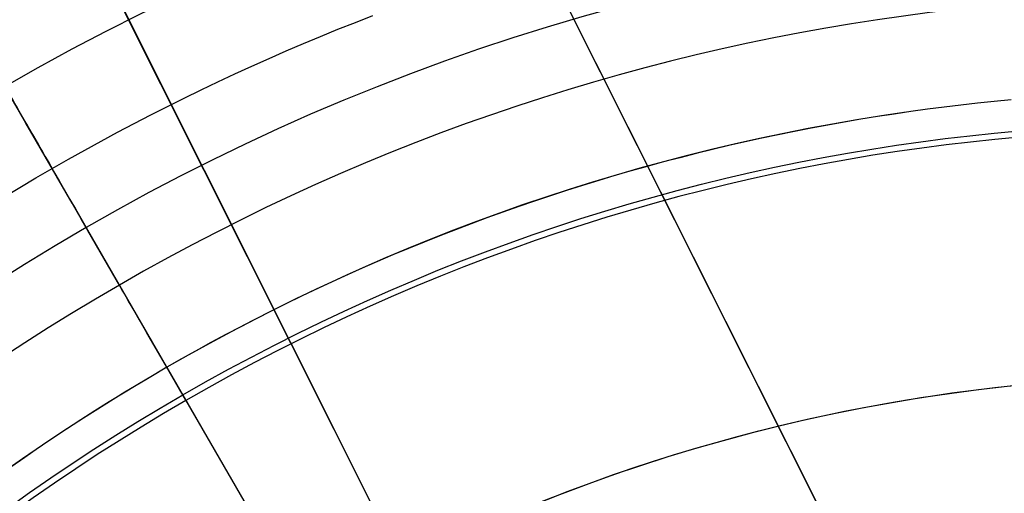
# Model space of a CAD drawing. Extents: x 12963 to 14406, y -2067 to -815.
# Tile 22 of 68: x 13661 to 13680, y -1582 to -1573. Entities that reach past the tile are written whole.
import ezdxf

# ---------------------------------------------------------------- set-up
doc = ezdxf.new("R2010")
doc.units = 0
doc.layers.get('0').update_dxf_attribs({"linetype": 'CONTINUOUS'})
doc.layers.add('COLOR', color=7, linetype='CONTINUOUS')
doc.layers.add('LUZ', color=7, linetype='CONTINUOUS')

msp = doc.modelspace()

# ---------------------------------------------------------------- linework, layer by layer
for p, q in [((13662.79450672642, -1578.01742349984, 52.53957701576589), (13661.46652555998, -1575.717292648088, 60.71378856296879)), ((13662.13835221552, -1576.880930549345, 105.1250029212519), (13674.98805365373, -1599.137266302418, 105.1250029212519)), ((13663.73322785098, -1579.643336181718, 51.12500292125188), (13674.97846590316, -1599.120659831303, 51.12500292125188)), ((13664.04743158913, -1580.187553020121, 199.6250029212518), (13677.42445706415, -1603.357240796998, 199.6250029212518)), ((13664.11021257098, -1580.296292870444, 200.6250029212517), (13684.04743158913, -1614.828569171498, 200.6250029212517))]:
    msp.add_line(p, q)
at = {"extrusion": (-0.2249510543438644, 8.182966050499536e-15, 0.9743700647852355)}
msp.add_lwpolyline([(1573.600154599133, 13410.98414659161), (1573.124739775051, 13410.64902892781), (1572.651576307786, 13410.30983764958), (1572.180713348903, 13409.96659613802), (1571.712199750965, 13409.61932859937), (1571.246084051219, 13409.2680600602), (1570.782414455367, 13408.91281636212), (1570.321238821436, 13408.55362415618), (1569.862604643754, 13408.19051089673), (1569.406559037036, 13407.82350483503), (1568.953148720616, 13407.45263501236), (1568.5024200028, 13407.07793125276), (1568.054418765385, 13406.69942415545), (1567.60919044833, 13406.31714508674), (1567.166780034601, 13405.93112617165), (1566.727232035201, 13405.54140028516), (1566.290590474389, 13405.14800104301), (1565.856898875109, 13404.7509627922), (1565.426200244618, 13404.35032060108), (1564.998537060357, 13403.9461102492), (1564.573951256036, 13403.5383682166), (1564.152484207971, 13403.12713167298), (1563.734176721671, 13402.71243846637), (1563.319069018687, 13402.29432711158), (1562.907200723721, 13401.87283677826), (1562.498610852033, 13401.44800727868), (1562.093337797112, 13401.0198790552), (1561.691419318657, 13400.58849316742), (1561.292892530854, 13400.15389127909), (1560.897793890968, 13399.71611564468), (1560.506159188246, 13399.27520909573), (1560.118023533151, 13398.83121502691), (1559.733421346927, 13398.38417738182), (1559.352386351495, 13397.93414063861), (1558.974951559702, 13397.48114979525), (1558.601149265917, 13397.02525035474), (1558.23101103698, 13396.56648830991), (1557.864567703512, 13396.10491012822), (1557.501849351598, 13395.64056273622), (1557.142885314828, 13395.17349350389), (1556.787704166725, 13394.70375022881), (1556.436333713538, 13394.23138112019), (1556.088800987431, 13393.75643478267), (1555.745132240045, 13393.2789602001), (1555.405352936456, 13392.79900671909), (1555.069487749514, 13392.31662403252), (1554.737560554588, 13391.83186216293), (1554.409594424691, 13391.34477144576), (1554.085611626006, 13390.8554025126), (1553.765633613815, 13390.36380627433), (1553.449681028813, 13389.87003390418), (1553.137773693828, 13389.37413682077), (1552.829930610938, 13388.87616667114), (1552.526169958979, 13388.3761753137), (1552.226509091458, 13387.87421480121), (1551.930964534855, 13387.37033736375), (1551.639551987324, 13386.86459539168), (1551.35228631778, 13386.35704141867), (1551.069181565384, 13385.8477281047), (1550.790250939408, 13385.33670821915), (1550.515506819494, 13384.82403462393), (1550.244960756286, 13384.30976025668), (1549.978623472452, 13383.79393811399), (1549.716504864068, 13383.27662123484), (1549.458614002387, 13382.75786268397), (1549.204959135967, 13382.23771553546), (1548.955547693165, 13381.71623285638), (1548.710386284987, 13381.19346769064), (1548.469480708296, 13380.66947304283), (1548.232835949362, 13380.14430186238), (1548.000456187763, 13379.61800702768), (1547.772344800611, 13379.09064133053), (1547.548504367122, 13378.56225746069), (1547.328936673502, 13378.03290799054), (1547.113642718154, 13377.50264536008), (1546.9026227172, 13376.97152186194), (1546.695876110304, 13376.43958962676), (1546.493401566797, 13375.90690060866), (1546.295196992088, 13375.37350657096), (1546.101259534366, 13374.83945907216), (1545.911585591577, 13374.30480945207), (1545.726170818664, 13373.76960881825), (1545.545010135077, 13373.23390803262), (1545.368097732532, 13372.69775769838), (1545.195427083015, 13372.16120814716), (1545.026990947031, 13371.62430942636), (1544.862781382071, 13371.08711128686), (1544.702789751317, 13370.54966317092), (1544.54700673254, 13370.01201420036), (1544.395422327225, 13369.47421316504), (1544.248025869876, 13368.93630851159), (1544.104806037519, 13368.3983483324), (1543.965750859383, 13367.86038035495), (1543.830847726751, 13367.32245193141), (1543.700083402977, 13366.78461002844), (1543.573444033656, 13366.24690121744), (1543.450915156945, 13365.70937166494), (1543.332481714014, 13365.17206712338), (1543.218128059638, 13364.63503292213), (1543.107837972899, 13364.09831395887), (1543.001594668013, 13363.56195469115), (1542.899380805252, 13363.02599912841), (1542.801178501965, 13362.49049082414), (1542.706969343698, 13361.95547286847), (1542.616734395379, 13361.42098788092), (1542.530454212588, 13360.88707800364), (1542.448108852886, 13360.35378489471), (1542.369677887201, 13359.82114972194), (1542.295140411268, 13359.28921315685), (1542.224475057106, 13358.75801536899), (1542.157660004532, 13358.22759602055), (1542.0946729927, 13357.69799426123), (1542.035491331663, 13357.16924872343), (1541.980091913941, 13356.64139751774), (1541.928451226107, 13356.11447822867), (1541.880545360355, 13355.58852791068), (1541.836350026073, 13355.06358308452), (1541.795840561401, 13354.53967973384), (1541.758991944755, 13354.01685330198), (1541.725778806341, 13353.49513868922), (1541.696175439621, 13352.97457025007), (1541.670155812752, 13352.45518179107), (1541.647693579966, 13351.93700656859), (1541.628762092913, 13351.42007728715), (1541.613334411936, 13350.90442609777), (1541.601383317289, 13350.3900845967), (1541.59288132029, 13349.87708382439), (1541.587800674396, 13349.36545426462), (1541.586113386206, 13348.85522584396), (1541.587860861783, 13348.33597706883), (1541.593123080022, 13347.81527778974), (1541.601929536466, 13347.29315956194), (1541.614309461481, 13346.76965453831), (1541.630291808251, 13346.24479546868), (1541.649905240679, 13345.71861569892), (1541.673178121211, 13345.1911491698), (1541.700138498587, 13344.66243041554), (1541.730814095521, 13344.13249456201), (1541.765232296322, 13343.6013773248), (1541.803420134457, 13343.06911500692), (1541.845404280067, 13342.53574449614), (1541.891211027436, 13342.00130326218), (1541.940866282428, 13341.4658293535), (1541.994395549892, 13340.92936139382), (1542.05182392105, 13340.39193857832), (1542.113176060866, 13339.85360066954), (1542.178476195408, 13339.31438799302), (1542.247748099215, 13338.77434143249), (1542.321015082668, 13338.2335024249), (1542.398299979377, 13337.69191295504), (1542.479625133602, 13337.14961554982), (1542.565012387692, 13336.60665327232), (1542.654483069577, 13336.0630697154), (1542.748057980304, 13335.5189089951), (1542.845757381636, 13334.97421574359), (1542.947600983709, 13334.4290351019), (1543.053607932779, 13333.88341271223), (1543.163796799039, 13333.33739471), (1543.278185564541, 13332.79102771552), (1543.396791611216, 13332.24435882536), (1543.519631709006, 13331.69743560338), (1543.646722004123, 13331.15030607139), (1543.778078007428, 13330.60301869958), (1543.913714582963, 13330.0556223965), (1544.053645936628, 13329.50816649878), (1544.197885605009, 13328.96070076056), (1544.346446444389, 13328.41327534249), (1544.499340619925, 13327.86594080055), (1544.656579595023, 13327.31874807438), (1544.818174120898, 13326.77174847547), (1544.984134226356, 13326.22499367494), (1545.154469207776, 13325.678535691), (1545.32918761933, 13325.13242687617), (1545.508297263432, 13324.58671990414), (1545.69180518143, 13324.04146775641), (1545.879717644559, 13323.49672370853), (1546.072040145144, 13322.95254131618), (1546.26877738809, 13322.40897440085), (1546.469933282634, 13321.86607703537), (1546.675510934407, 13321.32390352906), (1546.885512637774, 13320.78250841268), (1547.099939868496, 13320.24194642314), (1547.318793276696, 13319.7022724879), (1547.542072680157, 13319.16354170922), (1547.76977705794, 13318.6258093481), (1548.001904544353, 13318.08913080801), (1548.238452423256, 13317.55356161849), (1548.479417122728, 13317.01915741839), (1548.724794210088, 13316.4859739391), (1548.974578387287, 13315.95406698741), (1549.228763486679, 13315.42349242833), (1549.487342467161, 13314.89430616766), (1549.750307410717, 13314.36656413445), (1550.017649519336, 13313.8403222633), (1550.289359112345, 13313.31563647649), (1550.565425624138, 13312.79256266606), (1550.845837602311, 13312.27115667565), (1551.130582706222, 13311.75147428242), (1551.419647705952, 13311.23357117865), (1551.713018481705, 13310.7175029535), (1552.010680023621, 13310.20332507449), (1552.312616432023, 13309.69109286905), (1552.618810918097, 13309.18086150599), (1552.929245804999, 13308.67268597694), (1553.243902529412, 13308.16662107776), (1553.562761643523, 13307.66272138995), (1553.885802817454, 13307.16104126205), (1554.213004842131, 13306.66163479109), (1554.544345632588, 13306.16455580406), (1554.87980223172, 13305.66985783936), (1555.219350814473, 13305.17759412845), (1555.562966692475, 13304.68781757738), (1555.910624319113, 13304.20058074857), (1556.262297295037, 13303.71593584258), (1556.617958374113, 13303.23393468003), (1556.977579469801, 13302.75462868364), (1557.341131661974, 13302.27806886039), (1557.708585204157, 13301.80430578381), (1558.079909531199, 13301.33338957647), (1558.455073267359, 13300.86536989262), (1558.834044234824, 13300.40029590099), (1559.21678946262, 13299.93821626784), (1559.60327519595, 13299.47917914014), (1559.993466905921, 13299.02323212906), (1560.387329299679, 13298.57042229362), (1560.784826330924, 13298.12079612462), (1561.185921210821, 13297.67439952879), (1561.590576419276, 13297.23127781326), (1561.998753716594, 13296.79147567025), (1562.410414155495, 13296.35503716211), (1562.82551809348, 13295.92200570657), (1563.244025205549, 13295.49242406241), (1563.665894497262, 13295.06633431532), (1564.091084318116, 13294.64377786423), (1564.519552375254, 13294.22479540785), (1564.951255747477, 13293.80942693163), (1565.386150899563, 13293.39771169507), (1565.824193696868, 13292.98968821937), (1566.265339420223, 13292.58539427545), (1566.709542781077, 13292.18486687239), (1567.156757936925, 13291.78814224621), (1567.606938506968, 13291.39525584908), (1568.060037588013, 13291.00624233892), (1568.516007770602, 13290.62113556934), (1568.974801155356, 13290.23996858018), (1569.436369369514, 13289.86277358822), (1569.900663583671, 13289.48958197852), (1570.36763452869, 13289.12042429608), (1570.837232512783, 13288.75533023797), (1571.309407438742, 13288.39432864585), (1571.784108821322, 13288.03744749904), (1572.261285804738, 13287.68471390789), (1572.740887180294, 13287.33615410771), (1573.222861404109, 13286.99179345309), (1573.707156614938, 13286.65165641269), (1574.193720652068, 13286.31576656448), (1574.682501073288, 13285.98414659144)], dxfattribs=at)
at = {"extrusion": (-0.2249510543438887, -1.725030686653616e-14, 0.9743700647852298)}
msp.add_lwpolyline([(1572.842537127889, 13285.98414659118), (1572.37660638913, 13286.32147013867), (1571.912946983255, 13286.66272988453), (1571.451605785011, 13287.0079020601), (1570.99262936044, 13287.35696211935), (1570.536063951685, 13287.70988474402), (1570.081955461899, 13288.0666438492), (1569.630349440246, 13288.42721258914), (1569.181291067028, 13288.7915633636), (1568.734825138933, 13289.15966782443), (1568.290996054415, 13289.53149688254), (1567.849847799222, 13289.90702071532), (1567.411423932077, 13290.28620877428), (1566.975767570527, 13290.66902979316), (1566.542921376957, 13291.05545179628), (1566.112927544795, 13291.44544210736), (1565.685827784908, 13291.83896735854), (1565.261663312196, 13292.23599349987), (1564.840474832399, 13292.63648580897), (1564.422302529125, 13293.04040890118), (1564.007186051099, 13293.4477267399), (1563.59516449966, 13293.8584026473), (1563.186276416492, 13294.27239931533), (1562.780559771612, 13294.68967881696), (1562.37805195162, 13295.11020261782), (1561.978789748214, 13295.53393158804), (1561.582809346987, 13295.96082601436), (1561.190146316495, 13296.39084561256), (1560.800835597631, 13296.8239495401), (1560.41491149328, 13297.26009640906), (1560.032407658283, 13297.69924429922), (1559.653357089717, 13298.14135077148), (1559.277792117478, 13298.5863728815), (1558.905744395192, 13299.0342671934), (1558.53724489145, 13299.48498979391), (1558.172323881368, 13299.93849630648), (1557.811010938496, 13300.39474190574), (1557.453334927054, 13300.85368133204), (1557.099323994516, 13301.3152689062), (1556.749005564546, 13301.77945854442), (1556.402406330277, 13302.24620377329), (1556.059552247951, 13302.71545774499), (1555.72046853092, 13303.18717325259), (1555.38517964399, 13303.66130274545), (1555.053709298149, 13304.13779834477), (1554.726080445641, 13304.61661185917), (1554.402315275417, 13305.09769480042), (1554.082435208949, 13305.5809983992), (1553.766460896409, 13306.06647362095), (1553.454412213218, 13306.55407118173), (1553.14630825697, 13307.04374156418), (1552.842167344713, 13307.53543503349), (1552.54200701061, 13308.02910165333), (1552.245844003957, 13308.52469130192), (1551.953694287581, 13309.02215368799), (1551.665573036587, 13309.52143836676), (1551.381494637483, 13310.02249475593), (1551.101472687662, 13310.52527215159), (1550.825519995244, 13311.02971974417), (1550.553648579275, 13311.53578663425), (1550.28586967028, 13312.04342184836), (1550.022193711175, 13312.55257435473), (1549.762630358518, 13313.0631930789), (1549.50718848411, 13313.5752269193), (1549.25587617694, 13314.08862476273), (1549.008700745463, 13314.60333549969), (1548.765668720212, 13315.11930803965), (1548.526785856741, 13315.63649132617), (1548.29205713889, 13316.15483435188), (1548.061486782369, 13316.67428617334), (1547.835078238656, 13317.19479592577), (1547.612834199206, 13317.71631283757), (1547.394756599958, 13318.23878624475), (1547.180846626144, 13318.76216560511), (1546.971104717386, 13319.28640051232), (1546.765530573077, 13319.81144070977), (1546.564123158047, 13320.33723610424), (1546.366880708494, 13320.86373677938), (1546.173800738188, 13321.39089300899), (1545.984880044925, 13321.91865527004), (1545.80011471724, 13322.4469742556), (1545.619500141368, 13322.97580088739), (1545.443031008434, 13323.50508632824), (1545.270701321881, 13324.03478199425), (1545.102504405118, 13324.56483956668), (1544.93843290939, 13325.09521100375), (1544.778478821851, 13325.625848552), (1544.622633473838, 13326.15670475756), (1544.470887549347, 13326.68773247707), (1544.323231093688, 13327.21888488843), (1544.179653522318, 13327.7501155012), (1544.040143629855, 13328.2813781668), (1543.90468959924, 13328.81262708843), (1543.773279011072, 13329.34381683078), (1543.645898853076, 13329.87490232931), (1543.522535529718, 13330.40583889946), (1543.403174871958, 13330.93658224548), (1543.287802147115, 13331.46708846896), (1543.176402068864, 13331.99731407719), (1543.068958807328, 13332.52721599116), (1542.965455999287, 13333.05675155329), (1542.865876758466, 13333.58587853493), (1542.770203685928, 13334.11455514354), (1542.67841888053, 13334.64274002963), (1542.590503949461, 13335.1703922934), (1542.506440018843, 13335.69747149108), (1542.42620774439, 13336.22393764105), (1542.349787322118, 13336.74975122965), (1542.277158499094, 13337.27487321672), (1542.208300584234, 13337.7992650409), (1542.143192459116, 13338.32288862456), (1542.08181258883, 13338.84570637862), (1542.024139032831, 13339.36768120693), (1541.970149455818, 13339.88877651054), (1541.919821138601, 13340.40895619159), (1541.873130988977, 13340.92818465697), (1541.830055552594, 13341.44642682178), (1541.790571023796, 13341.96364811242), (1541.754653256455, 13342.47981446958), (1541.72227777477, 13342.99489235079), (1541.69341978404, 13343.50884873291), (1541.668054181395, 13344.02165111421), (1541.646155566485, 13344.53326751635), (1541.627698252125, 13345.043666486), (1541.612656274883, 13345.55281709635), (1541.601003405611, 13346.06068894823), (1541.592713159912, 13346.56725217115), (1541.587758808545, 13347.07247742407), (1541.586113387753, 13347.57633589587), (1541.587906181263, 13348.10227443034), (1541.593305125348, 13348.62970061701), (1541.602340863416, 13349.158581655), (1541.615043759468, 13349.68888411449), (1541.631443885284, 13350.2205739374), (1541.651571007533, 13350.75361643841), (1541.675454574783, 13351.28797630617), (1541.70312370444, 13351.82361760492), (1541.734607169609, 13352.36050377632), (1541.769933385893, 13352.89859764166), (1541.809130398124, 13353.43786140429), (1541.852225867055, 13353.97825665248), (1541.899247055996, 13354.51974436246), (1541.950220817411, 13355.06228490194), (1542.005173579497, 13355.60583803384), (1542.064131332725, 13356.15036292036), (1542.127119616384, 13356.69581812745), (1542.1941635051, 13357.24216162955), (1542.265287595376, 13357.78935081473), (1542.340515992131, 13358.33734249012), (1542.41987229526, 13358.88609288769), (1542.503379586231, 13359.43555767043), (1542.591060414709, 13359.98569193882), (1542.682936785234, 13360.53645023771), (1542.779030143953, 13361.08778656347), (1542.879361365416, 13361.63965437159), (1542.983950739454, 13362.19200658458), (1543.092817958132, 13362.74479560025), (1543.205982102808, 13363.29797330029), (1543.323461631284, 13363.85149105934), (1543.445274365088, 13364.40529975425), (1543.571437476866, 13364.95934977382), (1543.701967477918, 13365.51359102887), (1543.836880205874, 13366.0679729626), (1543.976190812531, 13366.62244456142), (1544.119913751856, 13367.176954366), (1544.268062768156, 13367.73145048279), (1544.420650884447, 13368.28588059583), (1544.577690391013, 13368.84019197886), (1544.739192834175, 13369.39433150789), (1544.905169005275, 13369.94824567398), (1545.075628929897, 13370.50188059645), (1545.25058185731, 13371.05518203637), (1545.430036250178, 13371.60809541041), (1545.613999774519, 13372.16056580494), (1545.802479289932, 13372.71253799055), (1545.995480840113, 13373.2639564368), (1546.193009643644, 13373.81476532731), (1546.395070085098, 13374.3649085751), (1546.601665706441, 13374.91432983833), (1546.812799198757, 13375.46297253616), (1547.028472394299, 13376.01077986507), (1547.248686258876, 13376.55769481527), (1547.473440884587, 13377.10366018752), (1547.70273548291, 13377.6486186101), (1547.936568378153, 13378.19251255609), (1548.174937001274, 13378.73528436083), (1548.417837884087, 13379.27687623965), (1548.665266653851, 13379.81723030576), (1548.917218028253, 13380.35628858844), (1549.173685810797, 13380.8939930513), (1549.434662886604, 13381.43028561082), (1549.70014121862, 13381.96510815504), (1549.970111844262, 13382.49840256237), (1550.244564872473, 13383.03011072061), (1550.523489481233, 13383.56017454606), (1550.806873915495, 13384.08853600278), (1551.094705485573, 13384.615137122), (1551.386970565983, 13385.13992002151), (1551.683654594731, 13385.66282692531), (1551.984742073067, 13386.18380018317), (1552.290216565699, 13386.70278229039), (1552.600060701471, 13387.21971590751), (1552.914256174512, 13387.73454388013), (1553.232783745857, 13388.24720925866), (1553.555623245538, 13388.75765531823), (1553.88275357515, 13389.26582557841), (1554.214152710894, 13389.77166382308), (1554.549797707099, 13390.27511412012), (1554.889664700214, 13390.77612084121), (1555.233728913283, 13391.27462868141), (1555.581964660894, 13391.77058267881), (1555.9343453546, 13392.26392823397), (1556.29084350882, 13392.75461112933), (1556.651430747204, 13393.2425775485), (1557.016077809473, 13393.72777409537), (1557.384754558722, 13394.21014781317), (1557.757429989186, 13394.68964620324), (1558.134072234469, 13395.16621724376), (1558.514648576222, 13395.63980940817), (1558.899125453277, 13396.11037168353), (1559.287468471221, 13396.57785358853), (1559.679642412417, 13397.04220519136), (1560.075611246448, 13397.50337712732), (1560.475338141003, 13397.96132061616), (1560.878785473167, 13398.41598747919), (1561.285914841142, 13398.86733015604), (1561.696687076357, 13399.31530172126), (1562.111062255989, 13399.75985590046), (1562.528999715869, 13400.20094708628), (1562.950458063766, 13400.63853035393), (1563.375395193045, 13401.07256147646), (1563.80376829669, 13401.50299693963), (1564.235533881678, 13401.92979395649), (1564.67064778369, 13402.35291048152), (1565.109065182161, 13402.77230522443), (1565.55074061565, 13403.18793766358), (1565.995627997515, 13403.59976805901), (1566.443680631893, 13404.00775746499), (1566.894851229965, 13404.41186774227), (1567.349091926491, 13404.81206156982), (1567.806354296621, 13405.20830245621), (1568.266589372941, 13405.60055475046), (1568.729747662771, 13405.98878365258), (1569.19577916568, 13406.37295522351), (1569.664633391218, 13406.75303639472), (1570.13625937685, 13407.12899497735), (1570.610605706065, 13407.50079967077), (1571.087620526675, 13407.8684200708), (1571.567251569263, 13408.23182667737), (1572.04944616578, 13408.59099090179), (1572.534151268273, 13408.94588507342), (1573.021313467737, 13409.29648244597), (1573.51087901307, 13409.64275720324), (1574.002793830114, 13409.98468446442), (1574.497003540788, 13410.32224028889), (1574.99345348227, 13410.65540168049), (1575.492088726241, 13410.98414659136)], dxfattribs=at)
at = {"extrusion": (-0.224951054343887, -5.021987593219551e-14, 0.9743700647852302)}
msp.add_lwpolyline([(1579.050342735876, 13285.98414659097), (1578.539793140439, 13286.29311498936), (1578.031247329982, 13286.60677970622), (1577.524765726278, 13286.92512177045), (1577.020408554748, 13287.24812113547), (1576.518235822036, 13287.57575668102), (1576.018307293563, 13287.90800621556), (1575.520682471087, 13288.2448464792), (1575.025420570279, 13288.58625314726), (1574.532580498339, 13288.93220083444), (1574.042220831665, 13289.28266309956), (1573.554399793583, 13289.63761245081), (1573.069175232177, 13289.99702035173), (1572.586604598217, 13290.36085722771), (1572.106744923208, 13290.72909247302), (1571.629652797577, 13291.10169445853), (1571.155384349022, 13291.47863053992), (1570.683995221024, 13291.85986706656), (1570.215540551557, 13292.24536939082), (1569.750074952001, 13292.63510187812), (1569.287652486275, 13293.02902791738), (1568.828326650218, 13293.42710993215), (1568.372150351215, 13293.8293093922), (1567.919175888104, 13294.23558682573), (1567.469454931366, 13294.64590183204), (1567.023038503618, 13295.06021309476), (1566.579976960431, 13295.47847839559), (1566.140319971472, 13295.90065462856), (1565.704116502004, 13296.32669781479), (1565.271414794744, 13296.75656311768), (1564.842262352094, 13297.19020485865), (1564.41670591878, 13297.62757653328), (1563.99479146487, 13298.06863082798), (1563.57656416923, 13298.51331963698), (1563.162068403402, 13298.9615940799), (1562.751347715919, 13299.41340451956), (1562.344444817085, 13299.86870058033), (1561.941401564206, 13300.32743116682), (1561.542258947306, 13300.7895444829), (1561.147057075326, 13301.2549880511), (1560.755835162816, 13301.7237087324), (1560.368631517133, 13302.19565274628), (1559.985483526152, 13302.67076569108), (1559.606427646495, 13303.1489925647), (1559.231499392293, 13303.63027778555), (1558.860733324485, 13304.11456521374), (1558.494163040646, 13304.60179817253), (1558.131821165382, 13305.09191947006), (1557.773739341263, 13305.58487142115), (1557.419948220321, 13306.08059586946), (1557.070477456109, 13306.5790342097), (1556.725355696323, 13307.08012741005), (1556.384610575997, 13307.58381603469), (1556.048268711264, 13308.09004026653), (1555.716355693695, 13308.59873992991), (1555.388896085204, 13309.10985451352), (1555.065913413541, 13309.62332319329), (1554.747430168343, 13310.13908485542), (1554.433467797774, 13310.65707811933), (1554.124046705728, 13311.17724136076), (1553.81918624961, 13311.69951273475), (1553.518904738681, 13312.2238301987), (1553.223219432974, 13312.7501315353), (1552.932146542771, 13313.27835437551), (1552.645701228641, 13313.80843622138), (1552.36389760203, 13314.34031446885), (1552.086748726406, 13314.87392643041), (1551.814266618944, 13315.40920935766), (1551.546462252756, 13315.94610046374), (1551.283345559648, 13316.48453694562), (1551.024925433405, 13317.02445600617), (1550.7712097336, 13317.56579487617), (1550.522205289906, 13318.10849083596), (1550.277917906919, 13318.65248123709), (1550.038352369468, 13319.19770352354), (1549.80351244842, 13319.74409525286), (1549.573400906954, 13320.29159411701), (1549.348019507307, 13320.8401379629), (1549.127369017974, 13321.38966481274), (1548.911449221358, 13321.94011288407), (1548.700258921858, 13322.49142060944), (1548.493795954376, 13323.04352665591), (1548.292057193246, 13323.59636994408), (1548.095038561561, 13324.14988966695), (1547.902735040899, 13324.70402530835), (1547.715140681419, 13325.25871666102), (1547.532248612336, 13325.81390384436), (1547.354051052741, 13326.36952732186), (1547.180539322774, 13326.92552791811), (1547.011703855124, 13327.48184683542), (1546.847534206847, 13328.03842567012), (1546.688019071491, 13328.59520642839), (1546.533146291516, 13329.15213154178), (1546.38290287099, 13329.70914388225), (1546.237274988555, 13330.26618677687), (1546.096248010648, 13330.82320402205), (1545.959806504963, 13331.38013989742), (1545.827934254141, 13331.93693917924), (1545.700614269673, 13332.49354715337), (1545.57782880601, 13333.04990962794), (1545.459559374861, 13333.6059729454), (1545.345786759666, 13334.16168399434), (1545.236491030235, 13334.71699022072), (1545.131651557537, 13335.27183963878), (1545.031247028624, 13335.82618084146), (1544.935255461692, 13336.37996301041), (1544.843654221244, 13336.93313592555), (1544.756420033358, 13337.48564997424), (1544.673529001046, 13338.03745615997), (1544.594956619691, 13338.5885061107), (1544.520677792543, 13339.13875208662), (1544.450666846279, 13339.68814698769), (1544.384897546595, 13340.2366443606), (1544.323343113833, 13340.78419840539), (1544.265976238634, 13341.33076398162), (1544.21276909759, 13341.87629661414), (1544.163693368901, 13342.42075249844), (1544.118720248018, 13342.96408850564), (1544.077820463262, 13343.506262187), (1544.040964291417, 13344.04723177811), (1544.008121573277, 13344.58695620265), (1543.979261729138, 13345.12539507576), (1543.95435377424, 13345.66250870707), (1543.933366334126, 13346.19825810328), (1543.91626765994, 13346.73260497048), (1543.90302564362, 13347.26551171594), (1543.893607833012, 13347.79694144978), (1543.887981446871, 13348.32685798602), (1543.886113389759, 13348.8552258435), (1543.887912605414, 13349.37376676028), (1543.893331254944, 13349.89379999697), (1543.902400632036, 13350.41529203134), (1543.915151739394, 13350.93820868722), (1543.931615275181, 13351.46251513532), (1543.951821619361, 13351.98817589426), (1543.975800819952, 13352.51515483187), (1544.003582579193, 13353.04341516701), (1544.035196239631, 13353.57291947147), (1544.070670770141, 13354.10362967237), (1544.110034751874, 13354.6355070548), (1544.153316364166, 13355.16851226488), (1544.200543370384, 13355.7026053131), (1544.25174310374, 13356.23774557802), (1544.306942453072, 13356.77389181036), (1544.36616784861, 13357.3110021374), (1544.429445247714, 13357.84903406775), (1544.496800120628, 13358.38794449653), (1544.568257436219, 13358.92768971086), (1544.643841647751, 13359.46822539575), (1544.723576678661, 13360.00950664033), (1544.807485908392, 13360.55148794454), (1544.895592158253, 13361.09412322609), (1544.987917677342, 13361.63736582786), (1545.084484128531, 13362.18116852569), (1545.185312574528, 13362.72548353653), (1545.290423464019, 13363.27026252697), (1545.399836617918, 13363.81545662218), (1545.513571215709, 13364.36101641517), (1545.631645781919, 13364.90689197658), (1545.754078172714, 13365.45303286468), (1545.880885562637, 13365.99938813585), (1546.012084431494, 13366.54590635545), (1546.147690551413, 13367.09253560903), (1546.287718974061, 13367.63922351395), (1546.432184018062, 13368.18591723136), (1546.581099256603, 13368.73256347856), (1546.73447750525, 13369.27910854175), (1546.892330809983, 13369.82549828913), (1547.054670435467, 13370.37167818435), (1547.221506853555, 13370.91759330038), (1547.392849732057, 13371.46318833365), (1547.568707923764, 13372.00840761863), (1547.749089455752, 13372.55319514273), (1547.934001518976, 13373.09749456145), (1548.123450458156, 13373.64124921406), (1548.317441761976, 13374.1844021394), (1548.515980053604, 13374.72689609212), (1548.719069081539, 13375.26867355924), (1548.926711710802, 13375.80967677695), (1549.138909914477, 13376.34984774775), (1549.355664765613, 13376.8891282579), (1549.576976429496, 13377.42745989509), (1549.802844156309, 13377.96478406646), (1550.033266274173, 13378.5010420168), (1550.268240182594, 13379.03617484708), (1550.507762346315, 13379.57012353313), (1550.751828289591, 13380.10282894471), (1551.00043259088, 13380.63423186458), (1551.253568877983, 13381.16427300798), (1551.511229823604, 13381.6928930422), (1551.773407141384, 13382.22003260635), (1552.040091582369, 13382.74563233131), (1552.311272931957, 13383.26963285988), (1552.586940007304, 13383.79197486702), (1552.86708065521, 13384.31259908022), (1553.151681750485, 13384.83144630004), (1553.440729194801, 13385.34845742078), (1553.734207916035, 13385.8635734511), (1554.032101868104, 13386.37673553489), (1554.334394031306, 13386.88788497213), (1554.641066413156, 13387.39696323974), (1554.952100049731, 13387.9039120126), (1555.267475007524, 13388.40867318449), (1555.587170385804, 13388.91118888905), (1555.911164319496, 13389.41140152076), (1556.239433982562, 13389.90925375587), (1556.571955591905, 13390.40468857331), (1556.908704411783, 13390.89764927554), (1557.249654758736, 13391.38807950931), (1557.594780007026, 13391.87592328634), (1557.94405259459, 13392.36112500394), (1558.297444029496, 13392.84362946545), (1558.654924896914, 13393.32338190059), (1559.016464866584, 13393.80032798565), (1559.38203270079, 13394.2744138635), (1559.751596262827, 13394.74558616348), (1560.12512252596, 13395.21379202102), (1560.502577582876, 13395.67897909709), (1560.883926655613, 13396.14109559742), (1561.269134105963, 13396.60009029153), (1561.658163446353, 13397.05591253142), (1562.050977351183, 13397.50851227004), (1562.447537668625, 13397.95784007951), (1562.847805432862, 13398.403847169), (1563.251740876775, 13398.84648540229), (1563.659303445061, 13399.28570731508), (1564.070451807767, 13399.72146613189), (1564.485143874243, 13400.15371578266), (1564.903336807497, 13400.58241091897), (1565.324987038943, 13401.0075069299), (1565.750050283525, 13401.42895995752), (1566.178481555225, 13401.84672691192), (1566.610235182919, 13402.26076548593), (1567.045264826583, 13402.67103416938), (1567.483523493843, 13403.0774922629), (1567.924963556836, 13403.48009989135), (1568.369536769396, 13403.87881801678), (1568.817194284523, 13404.27360845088), (1569.267886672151, 13404.6644338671), (1569.721563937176, 13405.05125781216), (1570.178175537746, 13405.43404471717), (1570.637670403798, 13405.81275990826), (1571.099996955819, 13406.18736961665), (1571.565103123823, 13406.55784098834), (1572.032936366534, 13406.9241420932), (1572.503443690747, 13407.28624193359), (1572.976571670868, 13407.64411045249), (1573.452266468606, 13407.99771854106), (1573.930473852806, 13408.34703804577), (1574.411139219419, 13408.69204177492), (1574.894207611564, 13409.03270350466), (1575.379623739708, 13409.36899798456), (1575.867332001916, 13409.70090094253), (1576.357276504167, 13410.02838908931), (1576.849401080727, 13410.3514401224), (1577.343649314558, 13410.67003272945), (1577.839964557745, 13410.98414659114)], dxfattribs=at)
at = {"extrusion": (-0.2249510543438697, 2.144614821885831e-14, 0.9743700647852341)}
msp.add_lwpolyline([(1579.357341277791, 13410.63037576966), (1578.843227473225, 13410.32278646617), (1578.33109990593, 13410.01044587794), (1577.821019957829, 13409.6933725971), (1577.31304882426, 13409.37158631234), (1576.807247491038, 13409.04510780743), (1576.303676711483, 13408.7139589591), (1575.80239698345, 13408.37816273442), (1575.303468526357, 13408.03774318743), (1574.806951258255, 13407.69272545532), (1574.312904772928, 13407.34313575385), (1573.821388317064, 13406.9890013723), (1573.332460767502, 13406.63035066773), (1572.846180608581, 13406.26721305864), (1572.362605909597, 13405.89961901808), (1571.881794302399, 13405.52760006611), (1571.403802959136, 13405.15118876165), (1570.928688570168, 13404.77041869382), (1570.456507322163, 13404.38532447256), (1569.987314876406, 13403.99594171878), (1569.521166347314, 13403.60230705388), (1569.058116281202, 13403.20445808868), (1568.598218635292, 13402.80243341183), (1568.141526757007, 13402.39627257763), (1567.688093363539, 13401.98601609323), (1567.237970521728, 13401.57170540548), (1566.791209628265, 13401.15338288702), (1566.34786139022, 13400.73109182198), (1565.907975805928, 13400.30487639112), (1565.471602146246, 13399.87478165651), (1565.038788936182, 13399.4408535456), (1564.609583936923, 13399.00313883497), (1564.184034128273, 13398.5616851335), (1563.762185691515, 13398.11654086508), (1563.344083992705, 13397.66775525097), (1562.929773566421, 13397.21537829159), (1562.519298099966, 13396.75946074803), (1562.11270041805, 13396.30005412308), (1561.71002246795, 13395.83721064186), (1561.311305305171, 13395.37098323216), (1560.916589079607, 13394.90142550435), (1560.525913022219, 13394.42859173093), (1560.139315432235, 13393.95253682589), (1559.756833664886, 13393.47331632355), (1559.37850411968, 13392.99098635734), (1559.004362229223, 13392.50560363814), (1558.634442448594, 13392.01722543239), (1558.268778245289, 13391.52590954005), (1557.90740208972, 13391.03171427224), (1557.550345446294, 13390.53469842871), (1557.197638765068, 13390.03492127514), (1556.849311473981, 13389.53244252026), (1556.50539197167, 13389.02732229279), (1556.165907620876, 13388.51962111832), (1555.830884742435, 13388.00939989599), (1555.50034860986, 13387.49671987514), (1555.174323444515, 13386.98164263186), (1554.852832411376, 13386.46423004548), (1554.53589761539, 13385.944544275), (1554.223540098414, 13385.42264773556), (1553.915779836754, 13384.89860307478), (1553.61263573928, 13384.37247314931), (1553.314125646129, 13383.8443210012), (1553.02026632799, 13383.31420983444), (1552.731073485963, 13382.78220299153), (1552.44656175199, 13382.24836393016), (1552.166744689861, 13381.71275619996), (1551.891634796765, 13381.17544341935), (1551.621243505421, 13380.63648925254), (1551.355581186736, 13380.09595738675), (1551.094657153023, 13379.55391150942), (1550.838479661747, 13379.01041528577), (1550.587055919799, 13378.46553233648), (1550.340392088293, 13377.91932621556), (1550.098493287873, 13377.37186038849), (1549.861363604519, 13376.82319821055), (1549.629006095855, 13376.27340290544), (1549.401422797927, 13375.72253754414), (1549.178614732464, 13375.17066502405), (1548.960581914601, 13374.61784804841), (1548.747323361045, 13374.06414910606), (1548.538837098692, 13373.50963045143), (1548.335120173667, 13372.95435408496), (1548.136168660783, 13372.39838173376), (1547.941977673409, 13371.84177483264), (1547.752541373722, 13371.28459450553), (1547.567852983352, 13370.7269015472), (1547.38790479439, 13370.16875640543), (1547.212688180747, 13369.61021916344), (1547.042193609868, 13369.05134952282), (1546.876410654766, 13368.49220678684), (1546.715328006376, 13367.93284984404), (1546.558933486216, 13367.37333715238), (1546.407214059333, 13366.81372672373), (1546.260155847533, 13366.25407610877), (1546.117744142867, 13365.69444238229), (1545.979963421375, 13365.13488212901), (1545.846797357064, 13364.57545142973), (1545.718228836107, 13364.01620584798), (1545.594239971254, 13363.45720041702), (1545.474812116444, 13362.89848962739), (1545.359925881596, 13362.34012741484), (1545.249561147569, 13361.78216714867), (1545.143697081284, 13361.22466162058), (1545.042312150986, 13360.66766303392), (1544.945384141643, 13360.11122299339), (1544.852890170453, 13359.55539249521), (1544.764806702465, 13359.0002219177), (1544.681109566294, 13358.44576101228), (1544.601773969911, 13357.892058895), (1544.526774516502, 13357.33916403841), (1544.456085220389, 13356.78712426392), (1544.38967952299, 13356.2359867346), (1544.327530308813, 13355.68579794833), (1544.269609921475, 13355.13660373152), (1544.215890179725, 13354.58844923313), (1544.166342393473, 13354.04137891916), (1544.120937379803, 13353.49543656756), (1544.079645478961, 13352.95066526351), (1544.042436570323, 13352.40710739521), (1544.009280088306, 13351.86480464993), (1543.980145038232, 13351.32379801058), (1543.955000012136, 13350.7841277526), (1543.933813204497, 13350.24583344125), (1543.91655242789, 13349.70895392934), (1543.903185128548, 13349.17352735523), (1543.89367840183, 13348.63959114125), (1543.887999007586, 13348.10718199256), (1543.886113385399, 13347.57633589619), (1543.887865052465, 13347.06469261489), (1543.893140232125, 13346.55159596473), (1543.901968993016, 13346.03707813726), (1543.914381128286, 13345.52117194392), (1543.93040614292, 13345.00391081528), (1543.950073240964, 13344.48532880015), (1543.973411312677, 13343.96546056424), (1544.000448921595, 13343.44434138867), (1544.031214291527, 13342.92200716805), (1544.06573529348, 13342.39849440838), (1544.104039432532, 13341.87384022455), (1544.146153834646, 13341.34808233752), (1544.192105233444, 13340.82125907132), (1544.241919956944, 13340.29340934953), (1544.295623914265, 13339.76457269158), (1544.353242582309, 13339.23478920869), (1544.414800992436, 13338.70409959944), (1544.480323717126, 13338.17254514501), (1544.54983485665, 13337.64016770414), (1544.623358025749, 13337.1070097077), (1544.700916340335, 13336.5731141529), (1544.78253240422, 13336.0385245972), (1544.868228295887, 13335.50328515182), (1544.958025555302, 13334.96744047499), (1545.051945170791, 13334.43103576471), (1545.150007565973, 13333.89411675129), (1545.252232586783, 13333.35672968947), (1545.358639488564, 13332.81892135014), (1545.46924692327, 13332.28073901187), (1545.584072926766, 13331.74223045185), (1545.703134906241, 13331.2034439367), (1545.826449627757, 13330.66442821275), (1545.954033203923, 13330.12523249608), (1546.08590108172, 13329.58590646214), (1546.222068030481, 13329.0465002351), (1546.36254813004, 13328.5070643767), (1546.507354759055, 13327.96764987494), (1546.656500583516, 13327.42830813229), (1546.80999754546, 13326.88909095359), (1546.967856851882, 13326.35005053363), (1547.130088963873, 13325.8112394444), (1547.296703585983, 13325.27271062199), (1547.467709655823, 13324.73451735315), (1547.643115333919, 13324.19671326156), (1547.822927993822, 13323.65935229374), (1548.007154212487, 13323.1224887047), (1548.195799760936, 13322.58617704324), (1548.388869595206, 13322.05047213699), (1548.586367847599, 13321.51542907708), (1548.788297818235, 13320.98110320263), (1548.994661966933, 13320.44755008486), (1549.20546190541, 13319.914825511), (1549.420698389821, 13319.38298546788), (1549.640371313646, 13318.8520861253), (1549.864479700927, 13318.32218381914), (1550.093021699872, 13317.79333503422), (1550.325994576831, 13317.26559638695), (1550.563394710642, 13316.73902460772), (1550.805217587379, 13316.21367652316), (1551.051457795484, 13315.68960903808), (1551.302109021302, 13315.16687911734), (1551.557164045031, 13314.64554376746), (1551.816614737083, 13314.12566001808), (1552.080452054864, 13313.60728490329), (1552.348666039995, 13313.09047544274), (1552.62124581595, 13312.57528862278), (1552.898179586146, 13312.06178137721), (1553.179454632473, 13311.55001056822), (1553.465057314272, 13311.040032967), (1553.754973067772, 13310.5319052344), (1554.049186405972, 13310.02568390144), (1554.347680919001, 13309.52142534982), (1554.650439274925, 13309.01918579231), (1554.957443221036, 13308.51902125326), (1555.268673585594, 13308.02098754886), (1555.584110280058, 13307.5251402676), (1555.903732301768, 13307.03153475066), (1556.227517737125, 13306.54022607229), (1556.555443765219, 13306.05126902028), (1556.887486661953, 13305.56471807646), (1557.223621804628, 13305.08062739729), (1557.563823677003, 13304.59905079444), (1557.90806587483, 13304.12004171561), (1558.256321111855, 13303.6436532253), (1558.608561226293, 13303.16993798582), (1558.964757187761, 13302.69894823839), (1559.324879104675, 13302.23073578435), (1559.688896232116, 13301.76535196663), (1560.056776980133, 13301.30284765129), (1560.428488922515, 13300.8432732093), (1560.803998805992, 13300.38667849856), (1561.183272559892, 13299.93311284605), (1561.566275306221, 13299.48262503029), (1561.952971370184, 13299.035263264), (1562.34332429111, 13298.59107517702), (1562.737296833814, 13298.15010779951), (1563.134851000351, 13297.71240754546), (1563.535948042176, 13297.27802019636), (1563.940548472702, 13296.84699088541), (1564.348612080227, 13296.41936408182), (1564.760097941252, 13295.99518357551), (1565.174964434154, 13295.57449246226), (1565.593169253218, 13295.15733312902), (1566.014669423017, 13294.74374723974), (1566.439421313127, 13294.33377572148), (1566.867380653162, 13293.92745875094), (1567.298502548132, 13293.52483574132), (1567.732741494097, 13293.12594532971), (1568.170051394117, 13292.73082536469), (1568.610385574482, 13292.33951289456), (1569.053696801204, 13291.95204415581), (1569.499937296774, 13291.56845456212), (1569.949058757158, 13291.18877869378), (1570.401012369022, 13290.81305028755), (1570.855748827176, 13290.44130222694), (1571.313218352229, 13290.07356653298), (1571.773370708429, 13289.70987435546), (1572.236155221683, 13289.35025596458), (1572.701520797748, 13288.99474074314), (1573.16941594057, 13288.64335717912), (1573.639788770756, 13288.29613285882), (1574.112587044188, 13287.95309446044), (1574.587758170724, 13287.61426774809), (1575.065249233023, 13287.27967756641), (1575.545007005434, 13286.94934783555), (1576.026977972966, 13286.62330154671), (1576.511108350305, 13286.30156075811), (1576.997344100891, 13285.98414659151)], dxfattribs=at)
for points in [[(13660.51319421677, -1576.283685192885), (13660.82939949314, -1576.092247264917), (13661.1471827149, -1575.903443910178), (13661.46652555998, -1575.717292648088), (13661.78740870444, -1575.533809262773), (13662.10980881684, -1575.3530025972), (13662.4337015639, -1575.174879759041), (13662.75906261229, -1574.999447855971), (13663.08586762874, -1574.826713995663), (13663.41409227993, -1574.656685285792), (13663.74371223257, -1574.489368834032), (13664.07470315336, -1574.324771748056), (13664.40704070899, -1574.162901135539), (13664.74070056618, -1574.003764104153), (13665.07565839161, -1573.847367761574), (13665.411889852, -1573.693719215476), (13665.74937061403, -1573.542825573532), (13666.08807634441, -1573.394693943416), (13666.42798270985, -1573.249331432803), (13666.76906537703, -1573.106745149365), (13667.11130001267, -1572.966942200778), (13667.45466228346, -1572.829929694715), (13667.7991278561, -1572.69571473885)], [(13680.4006030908, -1574.362938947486), (13680.0699936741, -1574.394307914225), (13679.73963252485, -1574.4284110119), (13679.40954153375, -1574.465241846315), (13679.07974259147, -1574.504794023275), (13678.75025758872, -1574.547061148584), (13678.42110841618, -1574.592036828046), (13678.09231696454, -1574.639714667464), (13677.76390512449, -1574.690088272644), (13677.43589478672, -1574.743151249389), (13677.10830784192, -1574.798897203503), (13676.78116618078, -1574.85731974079), (13676.45449169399, -1574.918412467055), (13676.12830627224, -1574.982168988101), (13675.80263180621, -1575.048582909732), (13675.47749018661, -1575.117647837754), (13675.15290330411, -1575.189357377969), (13674.82889304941, -1575.263705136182), (13674.50548131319, -1575.340684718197), (13674.18268998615, -1575.420289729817), (13673.86054095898, -1575.502513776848), (13673.53905612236, -1575.587350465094), (13673.21825736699, -1575.674793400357), (13672.89816658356, -1575.764836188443), (13672.57880566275, -1575.857472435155), (13672.26019649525, -1575.952695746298), (13671.94236097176, -1576.050499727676), (13671.62532098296, -1576.150877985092), (13671.30909841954, -1576.253824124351), (13670.9937151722, -1576.359331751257), (13670.67919313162, -1576.467394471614), (13670.36555418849, -1576.578005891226), (13670.05282023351, -1576.691159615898), (13669.74101315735, -1576.806849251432), (13669.43015485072, -1576.925068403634), (13669.1202672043, -1577.045810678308), (13668.81137210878, -1577.169069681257), (13668.50349145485, -1577.294839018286), (13668.1966471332, -1577.423112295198), (13667.89086103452, -1577.553883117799), (13667.58615504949, -1577.687145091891), (13667.28255106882, -1577.822891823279), (13666.98007098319, -1577.961116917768), (13666.67873668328, -1578.10181398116), (13666.37857005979, -1578.244976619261), (13666.07959300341, -1578.390598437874), (13665.78182740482, -1578.538673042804), (13665.48529515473, -1578.689194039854), (13665.1900181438, -1578.842155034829), (13664.89601826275, -1578.997549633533), (13664.60331740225, -1579.15537144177), (13664.31193745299, -1579.315614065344), (13664.02190030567, -1579.478271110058), (13663.73322785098, -1579.643336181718), (13663.44594107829, -1579.810801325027), (13663.16005737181, -1579.980652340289), (13662.8755932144, -1580.15287346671), (13662.59256508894, -1580.327448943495), (13662.31098947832, -1580.504363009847), (13662.03088286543, -1580.683599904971), (13661.75226173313, -1580.865143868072), (13661.47514256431, -1581.048979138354), (13661.19954184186, -1581.235089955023), (13660.92547604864, -1581.423460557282), (13660.65296166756, -1581.614075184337)]]:
    msp.add_lwpolyline(points)
at = {"extrusion": (0, 0, -1)}
for centre, radius, start, end in [((-13684.04743158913, -1614.828569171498, -259.6250029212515), 65.00000000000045, 329.9999999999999, 149.9999999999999), ((-13684.04743158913, -1614.828569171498, -89.37470231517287), 70.9424557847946, 330.0000000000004, 150.0000000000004), ((-13684.04743158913, -1614.828569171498, -46.50000292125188), 70.9424557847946, 330.0000000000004, 150.0000000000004), ((-13684.04743158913, -1614.828569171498, -259.6250029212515), 64, 330.0000000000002, 150.0000000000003), ((-13684.04743158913, -1614.828569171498, -88.12500292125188), 52.09123273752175, 330.0000000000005, 150.0000000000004), ((-13684.04743158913, -1614.828569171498, -62.12500292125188), 47.03455676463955, 330.0000000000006, 150.0000000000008), ((-13684.04743158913, -1614.828569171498, -199.6250029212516), 39.9999999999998, 330.0000000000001, 150.0000000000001), ((-13684.04743158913, -1614.828569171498, -89.37470231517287), 70.94245578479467, 150.0000000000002, 330.0000000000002), ((-13684.04743158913, -1614.828569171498, -46.50000292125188), 70.94245578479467, 150.0000000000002, 330.0000000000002)]:
    msp.add_arc(centre, radius, start, end, dxfattribs=at)
for centre, radius, start, end in [((13684.04743158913, -1614.828569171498, 89.37470231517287), 73.2424557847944, 29.99999999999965, 209.9999999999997), ((13684.04743158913, -1614.828569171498, 68.68735261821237), 73.24245578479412, 91.17126672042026, 191.5820307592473), ((13684.04743158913, -1614.828569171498, 46.50000292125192), 71.74245578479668, 52.49999999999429, 187.5000000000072), ((13684.04743163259, -1614.828569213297, 88.63012703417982), 71.44457953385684, 30.00000004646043, 209.9999999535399), ((13684.04743158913, -1614.828569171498, 89.05580518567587), 71.21139006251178, 29.99999999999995, 210.0000000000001), ((13684.04743158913, -1614.828569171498, 67.93735261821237), 70.94245578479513, 93.83645893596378, 193.7167436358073), ((13684.04743158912, -1614.828569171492, 88.1250029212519), 70.93945536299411, 74.99999999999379, 165.0000000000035), ((13684.04743158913, -1614.828569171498, 245.6831232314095), 65.00000000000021, 29.99999999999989, 209.9999999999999), ((13684.04743158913, -1614.828569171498, 245.6831232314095), 64.00000000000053, 29.99999999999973, 209.9999999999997), ((13684.04743158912, -1614.828569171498, 211.3914713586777), 58.0132689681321, 29.99999999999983, 210), ((13684.04743158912, -1614.828569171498, 212.0545527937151), 57.26209357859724, 30.00000000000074, 209.9999999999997), ((13684.04743158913, -1614.828569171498, 67.12500292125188), 53.58193971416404, 29.99999999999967, 209.9999999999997), ((13684.04743158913, -1614.828569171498, 65.62055118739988), 53.58193971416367, 29.99999999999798, 209.999999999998), ((13684.04743158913, -1614.828569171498, 67.12500292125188), 52.0912327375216, 29.99999999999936, 209.9999999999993), ((13684.04743158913, -1614.828569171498, 77.62500292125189), 52.09123273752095, 29.99999999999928, 209.9999999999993), ((13684.04743158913, -1614.828569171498, 62.12500292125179), 51.59084318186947, 88.45819037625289, 151.5418096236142), ((13684.04743158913, -1614.828569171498, 105.1250029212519), 43.81815874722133, 30.00000000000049, 210.0000000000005), ((13684.04743158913, -1614.828569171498, 52.53957701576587), 42.50584972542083, 30.00000000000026, 210.0000000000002), ((13684.04743158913, -1614.828569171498, 51.125002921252), 40.62840747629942, 98.0938641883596, 141.9061358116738), ((13684.04743158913, -1614.828569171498, 200.6250029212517), 39.87443803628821, 30.00000000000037, 210.0000000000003), ((13684.04743158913, -1614.828569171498, 89.37470231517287), 73.24245578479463, 209.9999999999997, 29.99999999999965), ((13684.04743157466, -1614.828569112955, 88.63012703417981), 71.44457953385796, 210.0000000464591, 29.99999995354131), ((13684.04743158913, -1614.828569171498, 89.05580518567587), 71.21139006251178, 210.0000000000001, 29.99999999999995)]:
    msp.add_arc(centre, radius, start, end)
at = {"extrusion": (0.8660254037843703, 0.5000000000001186, -1.150434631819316e-13)}
msp.add_arc((-8208.635337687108, 231.7412435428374, 11043.31841776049), 33.12905823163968, 284.204023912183, 8.847819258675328e-13, dxfattribs=at)
at = {"extrusion": (0.8660254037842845, 0.500000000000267, -2.395489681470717e-13)}
msp.add_arc((-8208.635337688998, 231.7412435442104, 11043.31841775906), 32.12905823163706, 284.424533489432, 4.713654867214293e-12, dxfattribs=at)
at = {"extrusion": (0.8660254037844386, 0.5000000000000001, 0)}
for centre, radius, start, end in [((-8197.031753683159, 93.01398258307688, 11043.31841776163), 12.1158944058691, 56.28204313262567, 88.37474979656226), ((-8193.400383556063, 60.08211743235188, 11043.31841776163), 2.04413071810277, 91.99999999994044, 162.0000000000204), ((-8199.877871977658, 53.07817359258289, 11043.31841776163), 1.95317067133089, 270, 343.9929877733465)]:
    msp.add_arc(centre, radius, start, end, dxfattribs=at)
at = {"layer": 'COLOR'}
for p, q in [((13651.34004020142, -1549.565839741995, 30.30000054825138), (13668.36581711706, -1583.538243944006, 30.300000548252)), ((13669.57536312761, -1585.9315035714, 28.2000005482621), (13657.39677105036, -1561.630935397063, 28.2000005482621))]:
    msp.add_line(p, q, dxfattribs=at)
at = {"layer": 'COLOR', "extrusion": (0, 0, -1)}
for centre, radius, start, end in [((-13684.04743872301, -1614.828586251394, 10.54089386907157), 152.392098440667, 333.3815781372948, 153.3815781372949), ((-13684.04743872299, -1614.828586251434, -22.44590218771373), 75.00000000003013, 63.38157813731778, 153.3815781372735), ((-13684.04743872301, -1614.828586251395, -32.97295255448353), 75.00000000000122, 63.38157813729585, 243.3815781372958), ((-13684.04743872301, -1614.828586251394, -18.68835025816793), 83.81579491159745, 333.3815781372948, 153.3815781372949), ((-13684.047438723, -1614.828586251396, -43.50000292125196), 73.00000000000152, 63.38157813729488, 243.3815781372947), ((-13684.047438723, -1614.828586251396, -43.50000292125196), 73.00000000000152, 63.38157813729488, 243.3815781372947), ((-13684.04743872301, -1614.828586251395, -33.3991820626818), 73.00000000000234, 63.3815781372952, 243.3815781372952), ((-13684.04743872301, -1614.828586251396, -43.50000292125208), 75.00000000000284, 63.38157813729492, 243.3815781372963), ((-13684.04743872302, -1614.828586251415, -26.2000005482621), 61.09154780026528, 333.3815781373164, 153.3815781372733), ((-13684.04743872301, -1614.828586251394, 10.54089386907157), 152.3920984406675, 153.3815781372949, 333.3815781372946), ((-13684.05554107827, -1614.824543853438, -28.2000005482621), 59.50000000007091, 333.3815781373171, 153.3815781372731), ((-13684.05554107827, -1614.824543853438, -26.2000005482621), 59.50000000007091, 333.3815781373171, 153.3815781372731), ((-13684.04743872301, -1614.828586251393, -43.50000292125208), 75.00000000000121, 243.3815781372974, 63.38157813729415), ((-13684.04743872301, -1614.828586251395, -32.97295255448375), 74.9999999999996, 243.3815781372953, 63.38157813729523), ((-13684.047438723, -1614.828586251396, -43.50000292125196), 73.0000000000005, 243.3815781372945, 63.38157813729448), ((-13684.047438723, -1614.828586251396, -43.50000292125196), 73.0000000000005, 243.3815781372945, 63.38157813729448), ((-13684.04743872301, -1614.828586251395, -33.39918206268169), 72.99999999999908, 243.3815781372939, 63.38157813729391), ((-13684.05554107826, -1614.824543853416, -27.2000005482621), 59.5000000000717, 333.381578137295, 153.381578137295), ((-13684.05554107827, -1614.824543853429, -38.60000054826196), 35.0000000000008, 333.3815781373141, 153.3815781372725), ((-13684.04743872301, -1614.828586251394, -18.68835025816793), 83.81579491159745, 153.3815781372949, 333.3815781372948)]:
    msp.add_arc(centre, radius, start, end, dxfattribs=at)
at = {"layer": 'COLOR'}
for centre, radius, start, end in [((13684.04743872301, -1614.828586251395, -35.79999945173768), 153, 26.61842186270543, 206.618421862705), ((13684.04743872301, -1614.828586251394, -11.46081713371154), 152.9999999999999, 26.61842186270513, 206.6184218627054), ((13684.04743872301, -1614.828586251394, -23.63040829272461), 153.0000000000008, 26.61842186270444, 206.6184218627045), ((13684.047438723, -1614.828586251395, -10.90949982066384), 152.8342956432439, 26.61842186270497, 206.6184218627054), ((13684.04743872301, -1614.828586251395, -35.79999945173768), 150, 26.61842186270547, 206.618421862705), ((13684.04743872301, -1614.828586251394, -11.46081713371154), 153, 206.6184218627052, 26.6184218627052), ((13684.04743872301, -1614.828586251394, -35.79999945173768), 153, 206.6184218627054, 26.61842186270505), ((13684.04743872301, -1614.828586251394, -23.63040829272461), 153.0000000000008, 206.618421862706, 26.61842186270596), ((13684.047438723, -1614.828586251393, -10.90949982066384), 152.8342956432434, 206.6184218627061, 26.61842186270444), ((13684.04743872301, -1614.828586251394, -35.79999945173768), 150, 206.6184218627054, 26.61842186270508), ((13684.05554107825, -1614.824543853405, 30.300000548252), 34.99999999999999, 26.61842186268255, 206.6184218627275), ((13684.05554107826, -1614.824543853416, 34.45000054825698), 35.0000000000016, 26.61842186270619, 206.6184218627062)]:
    msp.add_arc(centre, radius, start, end, dxfattribs=at)
at = {"layer": 'LUZ'}
for p, q in [((13623.36082113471, -1476.287267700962, -31.04999945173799), (13758.83361286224, -1746.295656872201, -31.04999945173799)), ((13623.36082113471, -1476.287267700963, -32.54999945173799), (13758.83361286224, -1746.295656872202, -32.54999945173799))]:
    msp.add_line(p, q, dxfattribs=at)

doc.saveas('drawing.dxf')
